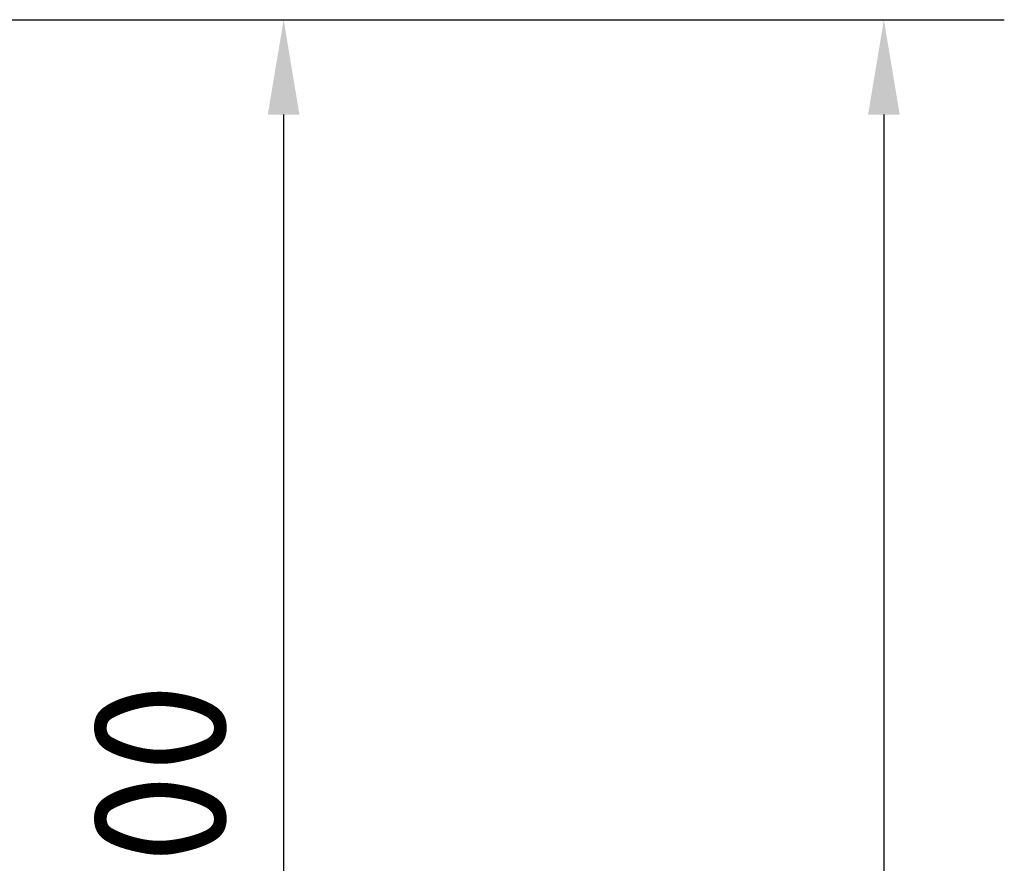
# Model space of a CAD drawing. Header units: millimetres. Extents: x 0 to 2100, y 0 to 1485.
# Tile 13 of 40: x 898 to 1028, y 419 to 530. Entities that reach past the tile are written whole.
import ezdxf

# ---------------------------------------------------------------- set-up
doc = ezdxf.new("R2010")
doc.units = ezdxf.units.MM
doc.header["$LTSCALE"] = 5
doc.layers.add('Bemaßung (ISO)', color=7, linetype='Continuous', lineweight=25)
doc.styles.add('Notiztext (DIN)', font='isocpeur.ttf')
doc.dimstyles.new('Standard (DIN)', dxfattribs={"dimscale": 5, "dimtxt": 3.5, "dimasz": 2.5, "dimexe": 3.175, "dimexo": 0.8, "dimgap": 0.8, "dimtad": 1, "dimrnd": 1e-08, "dimzin": 0, "dimtxsty": 'Notiztext (DIN)', "dimcen": 0.09, "dimdle": 10, "dimclrd": 256, "dimclre": 256, "dimclrt": 256, "dimadec": 0, "dimazin": 0, "dimtfac": 1, "dimtmove": 0, "dimatfit": 3, "dimfxl": 1, "dimtolj": 1, "dimtzin": 0, "dimlwd": -1, "dimlwe": -1, "dimarcsym": 0})

# ---------------------------------------------------------------- blocks, each defined once
blk = doc.blocks.new('*D25')
at = {"layer": 'Bemaßung (ISO)'}
for p, q in [((857.03, 529.82), (948.9, 529.82)), ((933.03, 517.32), (933.03, 300.65)), ((857.03, 288.15), (948.9, 288.15))]:
    blk.add_line(p, q, dxfattribs=at)
for points in [[(930.94, 517.32), (935.11, 517.32), (933.03, 529.82)], [(930.94, 300.65), (935.11, 300.65), (933.03, 288.15)]]:
    blk.add_solid(points, dxfattribs=at)
at = {"layer": 'Defpoints', "color": 0}
for p in [(853.03, 529.82), (853.03, 288.15), (933.03, 288.15)]:
    blk.add_point(p, dxfattribs=at)
at = {"layer": 'Bemaßung (ISO)', "insert": (908.03, 377.92), "char_height": 17.5, "attachment_point": 1, "rotation": 90, "style": 'Notiztext (DIN)'}
blk.add_mtext('\\A1;145,00', dxfattribs=at)
blk = doc.blocks.new('*D26')
at = {"layer": 'Bemaßung (ISO)'}
for p, q in [((857.03, 529.82), (1028.03, 529.82)), ((1012.15, 517.32), (1012.15, 213.49)), ((829.94, 200.99), (1028.03, 200.99))]:
    blk.add_line(p, q, dxfattribs=at)
for points in [[(1010.07, 517.32), (1014.24, 517.32), (1012.15, 529.82)], [(1010.07, 213.49), (1014.24, 213.49), (1012.15, 200.99)]]:
    blk.add_solid(points, dxfattribs=at)
at = {"layer": 'Defpoints', "color": 0}
for p in [(853.03, 529.82), (825.94, 200.99), (1012.15, 200.99)]:
    blk.add_point(p, dxfattribs=at)
at = {"layer": 'Bemaßung (ISO)', "insert": (987.15, 335.22), "char_height": 17.5, "attachment_point": 1, "rotation": 90, "style": 'Notiztext (DIN)'}
blk.add_mtext('\\A1;197,30', dxfattribs=at)

msp = doc.modelspace()

# ---------------------------------------------------------------- dimensions: what is measured, and where the dimension line sits
at = {"layer": 'Bemaßung (ISO)'}
for base, p2, picture, middle in [((1012.154, 200.986), (825.945, 200.986), '*D26', (1012.154, 365.403)), ((933.028, 288.153), (853.028, 288.153), '*D25', (933.028, 408.986))]:
    dim = msp.add_linear_dim(base=base, p1=(853.028, 529.82), p2=p2, angle=270, dimstyle='Standard (DIN)', override={"dimgap": 0.8, "dimdec": 2, "dimlfac": 0.6, "dimtol": 0, "dimlim": 0, "dimtp": 0, "dimtm": 0, "dimtdec": 2, "dimtofl": 0, "dimatfit": 1}, dxfattribs=at)
    dim.commit()
    dim.dimension.update_dxf_attribs({"geometry": picture, "text_midpoint": middle, "dimtype": 160})

doc.saveas('drawing.dxf')
